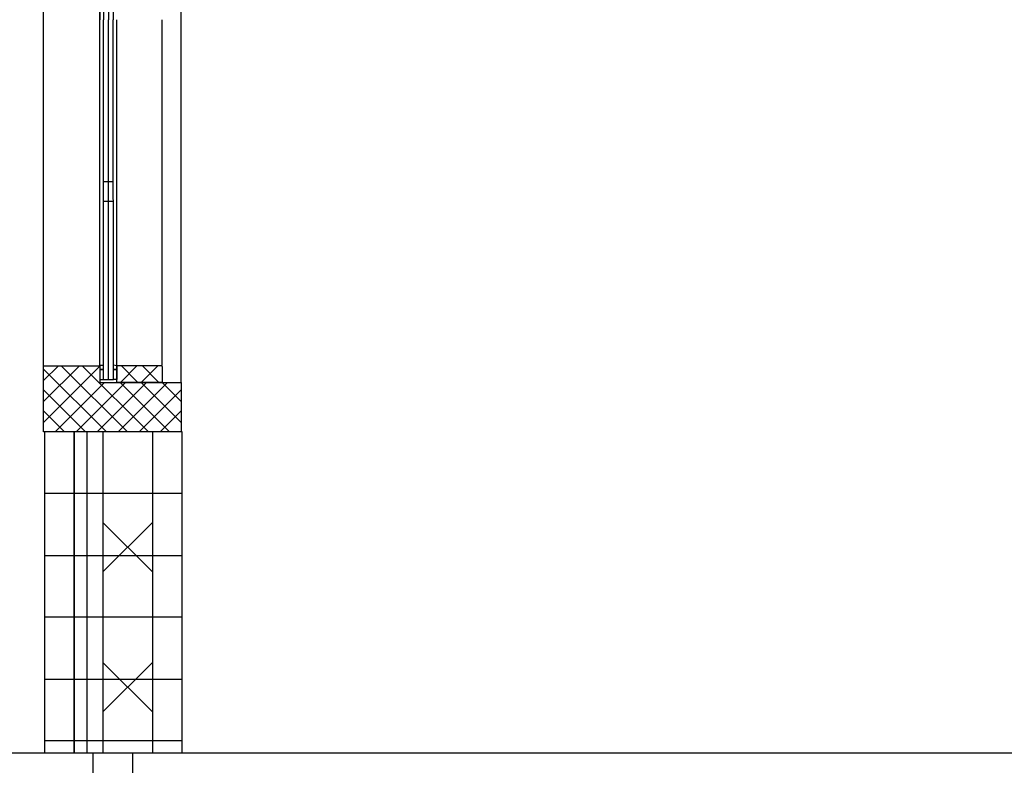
# Model space of a CAD drawing. Header units: millimetres. Extents: x -532 to 413144, y -532 to 654275.
# Tile 26 of 210: x 21506 to 22501, y 12847 to 13601. Entities that reach past the tile are written whole.
import ezdxf

# ---------------------------------------------------------------- set-up
doc = ezdxf.new("R2010")
doc.units = ezdxf.units.MM
doc.header["$LTSCALE"] = 100
for name, color, linetype in [('A-0010--', 7, 'Continuous'), ('A-0216-WAND-BU-ISO', 7, 'Continuous'), ('A-0220-WAND-BI', 7, 'Continuous'), ('A-0310-KOZIJN-BU', 7, 'Continuous'), ('A-0410-AFWERKING-GEVEL', 7, 'Continuous'), ('A-1130-TEKST+MAAT-BE', 7, 'Continuous'), ('A-1140-TEKST+MAAT-WE', 7, 'Continuous')]:
    doc.layers.add(name, color=color, linetype=linetype)

msp = doc.modelspace()

# ---------------------------------------------------------------- linework, layer by layer
at = {"layer": 'A-0010--', "ltscale": 10}
for points in [[(21586.9375, 13949.9375), (21586.9375, 13600.5)], [(21586.96875, 13251.0625), (21586.9375, 13600.5)], [(21604.03125, 13251), (21604.03125, 13600.375)], [(21587.03125, 13251.0625), (21587.03125, 13247.0625), (21590.53125, 13247.0625), (21590.53125, 13251.0625), (21587.03125, 13251.0625)], [(21587.03125, 13247.0625), (21587.03125, 13237.0625), (21590.53125, 13237.0625), (21590.53125, 13247.0625), (21587.03125, 13247.0625)], [(21604.03125, 13251.0625), (21604.03125, 13247.0625), (21600.53125, 13247.0625), (21600.53125, 13252), (21604.03125, 13251.0625)], [(21600.53125, 13247.0625), (21604.03125, 13247.0625), (21604.03125, 13237.0625), (21600.53125, 13237.0625), (21600.53125, 13247.0625)], [(21604.03125, 13234.125), (21604.03125, 13251.0625), (21649.03125, 13251.0625), (21650.03125, 13250.0625), (21650.03125, 13234.125), (21604.03125, 13234.125)]]:
    msp.add_lwpolyline(points, dxfattribs=at)
at = {"layer": 'A-0216-WAND-BU-ISO'}
for p, q in [((21640, 13042.5625), (21590, 13092.59375)), ((21640, 13092.59375), (21590, 13042.59375)), ((21640, 12951.1875), (21590, 12901.1875)), ((21640, 12901.15625), (21590, 12951.15625))]:
    msp.add_line(p, q, dxfattribs=at)
at = {"layer": 'A-0216-WAND-BU-ISO', "ltscale": 10}
for points in [[(21590, 13184), (21590, 12860)], [(21640, 13184), (21640, 12860)]]:
    msp.add_lwpolyline(points, dxfattribs=at)
at = {"layer": 'A-0220-WAND-BI', "ltscale": 10}
for points in [[(21580, 12550), (21580, 12860)], [(21580, 12860), (21620, 12860)], [(21620, 12860), (21620, 12550)]]:
    msp.add_lwpolyline(points, dxfattribs=at)
at = {"layer": 'A-0310-KOZIJN-BU'}
for p, q in [((21590.53125, 13437.0625), (21600.53125, 13437.0625)), ((21590.53125, 13417.0625), (21600.53125, 13417.0625)), ((21530.03125, 13214.71875), (21566.3125, 13251)), ((21530.03125, 13235.9375), (21545.09375, 13251)), ((21530.03125, 13193.5), (21587.03125, 13250.5)), ((21530.03125, 13247.625), (21593.6875, 13184)), ((21547.875, 13251), (21614.875, 13184)), ((21569.09375, 13251), (21636.09375, 13184)), ((21607.625, 13234.125), (21624.5625, 13251.0625)), ((21608.3125, 13251.03125), (21625.25, 13234.125)), ((21628.8125, 13234.125), (21645.75, 13251.0625)), ((21629.53125, 13251.03125), (21646.46875, 13234.125)), ((21541.75, 13184), (21591.75, 13234)), ((21562.96875, 13184), (21612.96875, 13234)), ((21584.1875, 13184), (21634.15625, 13234)), ((21605.375, 13184), (21655.375, 13234)), ((21607.3125, 13234), (21657.3125, 13184)), ((21628.53125, 13234), (21669.03125, 13193.5)), ((21649.71875, 13234), (21669.03125, 13214.71875)), ((21530.03125, 13226.4375), (21572.46875, 13184)), ((21626.59375, 13184), (21669.03125, 13226.4375)), ((21530.03125, 13205.21875), (21551.25, 13184)), ((21647.8125, 13184), (21669.03125, 13205.21875))]:
    msp.add_line(p, q, dxfattribs=at)
at = {"layer": 'A-0310-KOZIJN-BU', "ltscale": 10}
for points in [[(21530.03125, 13234), (21530, 13967)], [(21590.5, 13963.9375), (21590.5, 13600.5)], [(21600.5, 13963.9375), (21600.5, 13600.5)], [(21669.03125, 13234), (21669, 13967)], [(21587.03125, 13251), (21587, 13950)], [(21590.53125, 13237.0625), (21590.5, 13600.5)], [(21600.53125, 13237.0625), (21600.5, 13600.5)], [(21650.03125, 13251.0625), (21650.03125, 13600.4375)], [(21590.53125, 13237.0625), (21600.53125, 13237.0625)]]:
    msp.add_lwpolyline(points, dxfattribs=at)
msp.add_lwpolyline([(21669.03125, 13184), (21530.03125, 13184), (21530.03125, 13251), (21587.03125, 13251), (21587.03125, 13234), (21669.03125, 13234)], close=True, dxfattribs=at)
at = {"layer": 'A-0410-AFWERKING-GEVEL', "ltscale": 10}
msp.add_lwpolyline([(36900, 12550), (20700, 12550), (20700, 12860), (36900, 12860)], close=True, dxfattribs=at)
at = {"layer": 'A-1130-TEKST+MAAT-BE', "ltscale": 10}
for points in [[(21561, 13184), (21531, 13184), (21531, 12860), (21561, 12860)], [(21574, 13184), (21561, 13184), (21561, 12860), (21574, 12860)], [(21670, 13184), (21640, 13184), (21640, 12860), (21670, 12860)]]:
    msp.add_lwpolyline(points, close=True, dxfattribs=at)
at = {"layer": 'A-1140-TEKST+MAAT-WE'}
for p, q in [((21670, 13122), (21531, 13122)), ((21670, 13059), (21531, 13059)), ((21670, 12997), (21531, 12997)), ((21670, 12934), (21531, 12934)), ((21670, 12872), (21531, 12872))]:
    msp.add_line(p, q, dxfattribs=at)
at = {"layer": 'A-1140-TEKST+MAAT-WE', "ltscale": 10}
for points in [[(21595.5, 13963.9375), (21595.5, 13600.5)], [(21595.53125, 13237.0625), (21595.5, 13600.5)]]:
    msp.add_lwpolyline(points, dxfattribs=at)

doc.saveas('drawing.dxf')
